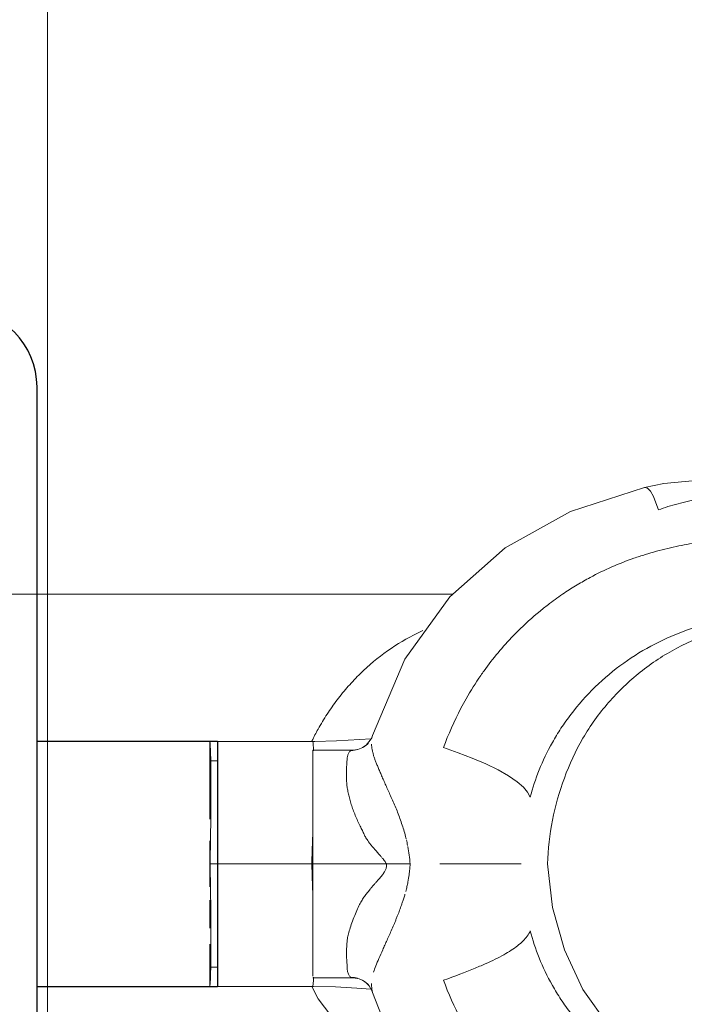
# Model space of a CAD drawing. Header units: millimetres. Extents: x -21522 to 77796, y -25697 to 15217.
# Tile 53 of 256: x 4189 to 4447, y 1041 to 1423. Entities that reach past the tile are written whole.
import ezdxf

# ---------------------------------------------------------------- set-up
doc = ezdxf.new("R2010")
doc.units = ezdxf.units.MM
for name, color, linetype, lineweight in [('A-ANNO-DIMS', 211, 'Continuous', 9), ('A-ANNO-DIMS-50', 211, 'Continuous', 9), ('A-AREA-PATT', 32, 'Continuous', 13), ('A-DETL', 90, 'Continuous', 70), ('G-IMPT', 8, 'Continuous', 13), ('P-SANR-FIXT', 6, 'Continuous', 13)]:
    doc.layers.add(name, color=color, linetype=linetype, lineweight=lineweight)
doc.styles.add('Trebuchet MS_1', font='trebuc.ttf', dxfattribs={"height": 90})
doc.dimstyles.new('Cotes50e_Intérieur_Transparent', dxfattribs={"dimscale": 304.8, "dimtxt": 92.785582, "dimasz": 0.328084, "dimexe": 0.410105, "dimexo": 0.0625, "dimgap": 0.036089, "dimtad": 1, "dimdec": 0, "dimlfac": 0.1, "dimzin": 0, "dimdsep": 46, "dimtxsty": 'Trebuchet MS_1', "dimblk1": 'OBLIQUE', "dimblk2": 'OBLIQUE', "dimsah": 1, "dimcen": 0.09, "dimdle": 0.410105, "dimazin": 0, "dimtfac": 1, "dimtdec": 4, "dimtix": 1, "dimtmove": 0, "dimatfit": 3, "dimfxl": 0.82021, "dimfxlon": 1, "dimtvp": 1, "dimtolj": 1, "dimtzin": 0, "dimarcsym": 2})

# ---------------------------------------------------------------- blocks, each defined once
blk = doc.blocks.new('WC MATERNELLE POR_Contour21_P2564_BIM_FR - P256401 - CONTOUR 21 Cuvette indépendante enfant-7598413-00_RDC_50e Copie 1')
at = {"layer": 'G-IMPT', "color": 30}
for p, q in [((-21.25, 0), (-14.05, 0)), ((21.25, 0), (31.08, 0)), ((-47.54, -40.03), (-47.54, -0.03)), ((-47.54, -40.03), (-47.54, -0.04)), ((47.54, -0.03), (47.54, -24.15)), ((-47.54, -40.01), (-47.54, -20.06)), ((47.54, -24.15), (47.54, -38.98)), ((-47.54, -40.21), (-47.54, -40.03)), ((-44.18, -55.54), (-44.18, -40)), ((44.18, -40), (44.18, -55.54)), ((47.54, -38.98), (47.54, -40.03)), ((47.54, -40.03), (47.54, -40.21))]:
    blk.add_line(p, q, dxfattribs=at)
at = {"layer": 'G-IMPT', "color": 30, "flags": 128}
for points in [[(-40, -3), (-40, -2.26), (-40, -1.52), (-40, -0.77), (-40, -0.03)], [(-40, -0.03), (-40, -0.77), (-40, -1.52), (-40, -2.26), (-40, -3)], [(40, -0.03), (40, -0.77), (40, -1.52), (40, -2.26), (40, -3)], [(40, -3), (40, -2.26), (40, -1.52), (40, -0.77), (40, -0.03)], [(-47.54, -40.12), (-47.72, -48.82), (-48.19, -57.11), (-48.56, -62.53)], [(48.57, -62.57), (48.27, -58.3), (47.74, -49.19), (47.54, -40.79), (47.54, -40.11)], [(-44.19, -55.64), (-44.56, -57.99), (-45.2, -59.44)], [(45.2, -59.44), (44.42, -57.5), (44.19, -55.64)], [(-49.82, -63.19), (-49.05, -62.9), (-47.24, -61.8), (-46.01, -60.6), (-45.14, -59.33)], [(45.14, -59.33), (46.09, -60.7), (47.95, -62.31), (48.95, -62.86), (49.82, -63.19)], [(-145.97, -168.67), (-133.83, -133.77), (-117.5, -107.83), (-96.83, -87.42), (-71.94, -71.86), (-49.84, -63.2)], [(49.84, -63.2), (79.37, -75.76), (103.62, -93.14), (122.63, -114.64), (136.66, -139.99), (145.98, -168.72)], [(151.04, -213.38), (147.57, -176.24), (145.98, -168.72)]]:
    blk.add_lwpolyline(points, dxfattribs=at)
at = {"layer": 'P-SANR-FIXT', "color": 30}
for p, q in [((-47.54, -40.03), (-45.25, -40.2)), ((-45.25, -40.2), (-43.87, -40.26)), ((-44.18, -55.54), (-44.02, -54.9))]:
    blk.add_line(p, q, dxfattribs=at)
at = {"layer": 'P-SANR-FIXT', "color": 30, "flags": 128}
for points in [[(-90.43, -82.51), (-89.51, -80.58), (-73.87, -58.48), (-52.27, -42.03), (-47.79, -39.69)], [(0, -40), (-14.46, -40), (-27.58, -40), (-37.8, -40), (-43.48, -40), (-43.57, -40)], [(-11.78, -40), (-8.82, -39.87), (0, -39.64)], [(0, -68.55), (0, -54.28), (0, -40)], [(45.14, -90.69), (43.14, -96.38), (41.02, -101.88), (38.78, -107.12), (36.47, -111.88), (34.14, -115.97), (31.88, -119.25), (29.75, -121.68), (27.78, -123.35), (25.95, -124.38)], [(-93.87, -213.68), (-90.3, -197.02), (-83.74, -181.29), (-74.39, -167.03), (-62.61, -154.75), (-48.76, -144.81), (-33.32, -137.59), (-16.94, -132.94), (0, -131.1)], [(145.99, -168.76), (145.74, -169.85), (144.53, -171), (142.55, -172.12), (140.09, -173.14), (137.33, -174.08)]]:
    blk.add_lwpolyline(points, dxfattribs=at)
at = {"layer": 'P-SANR-FIXT', "color": 30}
for points in [[(-47.54, -0.03), (-47.54, -0.01), (-46.63, 0), (-42.72, 0), (-38.65, 0), (-36.34, 0)], [(-17.38, 0), (-20.07, 0), (-22.63, 0), (-24.97, 0)], [(0, 0), (-2.97, 0), (-5.98, 0), (-8.91, 0)], [(0, 0), (3.04, 0), (6, 0), (8.91, 0)], [(17.38, 0), (20.08, 0), (22.63, 0), (24.97, 0)], [(36.34, 0), (39.81, 0), (45.48, 0), (47.54, 0), (47.54, -0.03)], [(45.24, -40.2), (44.84, -40.22), (44.39, -40.24), (43.9, -40.26)], [(47.54, -40.03), (47.54, -40.04), (47.15, -40.09), (46, -40.17), (45.24, -40.2)], [(42.37, -53.64), (42.19, -53.58), (41.82, -53.48), (41.3, -53.38), (40.7, -53.31), (39.86, -53.22), (38.87, -53.16), (37.81, -53.12), (36.7, -53.09), (35.9, -53.08), (35.5, -53.07)], [(-44.03, -54.9), (-44.01, -55.73), (-44.12, -56.56), (-44.34, -57.36)], [(44.03, -54.9), (44.01, -55.73), (44.12, -56.56), (44.34, -57.36)], [(44.19, -55.63), (44.19, -55.38), (44.13, -55.14), (44.03, -54.9)], [(-45.33, -59.66), (-45.77, -60.38), (-46.32, -61.06), (-46.95, -61.66)], [(45.33, -59.66), (45.77, -60.38), (46.32, -61.06), (46.95, -61.66)], [(-49.74, -63.17), (-49.52, -63.1), (-49.05, -63), (-48.31, -62.87), (-47.48, -62.79), (-46.76, -62.77), (-46.4, -62.78)], [(9.3, -76.32), (8.61, -76.48), (7.91, -76.63), (7.21, -76.77)], [(6.74, -76.86), (4.54, -77.27), (2.3, -77.56), (0, -77.75)], [(-45.14, -90.7), (-50.29, -92.57), (-55.42, -94.83), (-60.4, -97.45)], [(60.39, -97.45), (55.41, -94.83), (50.29, -92.57), (45.14, -90.7)], [(93.87, -213.68), (93.18, -207.97), (90.8, -196.89), (84.19, -181.01), (74.81, -166.73), (62.96, -154.36), (49.04, -144.33), (33.47, -137.19), (17.01, -132.45), (5.74, -131.24), (0, -131.1)]]:
    blk.add_open_spline(points, degree=3, dxfattribs=at)
for points, knots in [([(-31.08, 0), (-31.16, 0), (-33.11, 0), (-36.38, 0), (-39.37, 0.01), (-40, -0.02), (-40, -0.03)], [0.5654427, 0.5654427, 0.5654427, 0.5654427, 0.5714286, 0.7142857, 0.8571429, 1, 1, 1, 1]), ([(31.08, 0), (31.16, 0), (32.65, 0), (34.6, 0), (36.59, 0), (37.83, 0), (38.81, 0), (39.73, 0), (40, -0.02), (40, -0.03)], [0.5654045, 0.5654045, 0.5654045, 0.5654045, 0.5714286, 0.6785714, 0.7321429, 0.7857143, 0.8392857, 0.8928571, 1, 1, 1, 1]), ([(0, -0.2), (-3.93, -0.2), (-9.88, -0.32), (-17.41, -0.4), (-22.82, -0.43), (-27.92, -0.45), (-32.65, -0.46), (-36.96, -0.45), (-41.92, -0.38), (-46.36, -0.2), (-47.54, -0.06), (-47.54, -0.04)], [0, 0, 0, 0, 0.166667, 0.25, 0.333333, 0.416667, 0.5, 0.583333, 0.666667, 0.833333, 1, 1, 1, 1]), ([(-40, -0.03), (-40, -0.05), (-39.8, -0.09), (-38.42, -0.19), (-35.12, -0.38), (-31.02, -0.44), (-28.73, -0.45)], [0, 0, 0, 0, 0.0833333, 0.1666667, 0.3333333, 0.4904274, 0.4904274, 0.4904274, 0.4904274]), ([(0, -0.2), (4.02, -0.2), (9.86, -0.32), (17.41, -0.41), (22.82, -0.43), (27.93, -0.45), (32.65, -0.46), (36.23, -0.45), (38.84, -0.42), (41.17, -0.39), (43.68, -0.31), (45.92, -0.2), (47.22, -0.1), (47.53, -0.05), (47.54, -0.04)], [0, 0, 0, 0, 0.166667, 0.25, 0.333333, 0.416667, 0.5, 0.583333, 0.625, 0.666667, 0.75, 0.833333, 0.916667, 1, 1, 1, 1]), ([(0, -39.64), (0, -38.2), (0, -35.31), (0, -29.52), (0, -22.24), (0, -12), (0, -4.63), (0, -0.2)], [0, 0, 0, 0, 0.111111, 0.222222, 0.444444, 0.666667, 1, 1, 1, 1]), ([(40, -0.03), (40.01, -0.05), (39.37, -0.13), (36.85, -0.28), (33.97, -0.38), (32.25, -0.42), (31.33, -0.43)], [0, 0, 0, 0, 0.1428571, 0.2857143, 0.3571429, 0.4285714, 0.4285714, 0.4285714, 0.4285714]), ([(8.82, -39.87), (8.17, -39.84), (6.77, -39.79), (3.91, -39.69), (1.6, -39.64), (0, -39.64)], [0.8333333, 0.8333333, 0.8333333, 0.8333333, 0.875, 0.9166667, 1, 1, 1, 1]), ([(0, -40), (2.52, -40), (7.46, -40), (14.48, -40), (20.21, -40), (24.57, -40), (27.61, -40), (30.46, -40), (33.19, -40), (35.69, -40), (37.85, -40), (39.71, -40), (41.34, -40), (42.64, -40), (43.62, -40), (44.16, -40), (44.18, -40), (43.82, -40), (43.55, -40)], [0, 0, 0, 0, 0.0555556, 0.1111111, 0.1666667, 0.1944444, 0.2222222, 0.25, 0.2777778, 0.3055556, 0.3333333, 0.3611111, 0.3888889, 0.4166667, 0.4444444, 0.4791667, 0.5138889, 0.5486111, 0.5486111, 0.5486111, 0.5486111]), ([(11.72, -40), (11.36, -39.98), (10.47, -39.95), (9.48, -39.9), (8.82, -39.87)], [0.76437157, 0.76437157, 0.76437157, 0.76437157, 0.79166667, 0.83333333, 0.83333333, 0.83333333, 0.83333333]), ([(90.49, -82.67), (90.18, -81.97), (87.95, -77.18), (83, -68.82), (75.58, -59.99), (68.94, -53.69), (63.69, -49.4), (58.17, -45.5), (52.81, -42.26), (49.27, -40.42), (47.74, -39.67)], [0.5461252, 0.5461252, 0.5461252, 0.5461252, 0.5555556, 0.6111111, 0.6666667, 0.6944444, 0.7222222, 0.75, 0.7777778, 0.7985335, 0.7985335, 0.7985335, 0.7985335]), ([(-44.02, -54.9), (-43.87, -54.59), (-43.48, -54.19), (-42.74, -53.79), (-42.08, -53.55), (-41.39, -53.4), (-40.46, -53.32), (-39.37, -53.31), (-37.83, -53.19), (-36.5, -53.1), (-35.27, -53.05), (-34.37, -53.05), (-33.86, -53.06), (-33.47, -53.08), (-33.07, -53.1), (-32.55, -53.12), (-31.64, -53.16), (-30.31, -53.24), (-28.57, -53.46), (-26.64, -53.9), (-24.24, -54.67), (-21.46, -55.68), (-18.65, -56.8), (-16.18, -57.87), (-14.36, -58.84), (-13.14, -59.66), (-12.24, -60.34), (-11.56, -60.86), (-10.99, -61.32), (-10.56, -61.65), (-10.31, -61.84), (-10.11, -61.99), (-9.91, -62.14), (-9.65, -62.35), (-9.17, -62.74), (-8.47, -63.34), (-7.61, -64.1), (-6.47, -65.13), (-5.37, -66.11), (-4.5, -66.81), (-4.04, -67.16), (-3.71, -67.38), (-3.4, -67.57), (-3, -67.82), (-2.52, -68.07), (-1.99, -68.32), (-1.34, -68.56), (-0.64, -68.69), (-0.19, -68.63), (0, -68.55)], [0, 0, 0, 0, 0.0625, 0.09375, 0.125, 0.15625, 0.1875, 0.25, 0.28125, 0.3125, 0.34375, 0.359375, 0.367188, 0.375, 0.382812, 0.390625, 0.40625, 0.4375, 0.46875, 0.5, 0.53125, 0.5625, 0.59375, 0.625, 0.65625, 0.6875, 0.703125, 0.71875, 0.734375, 0.742188, 0.746094, 0.75, 0.753906, 0.757812, 0.765625, 0.78125, 0.796875, 0.8125, 0.84375, 0.859375, 0.867188, 0.875, 0.882812, 0.890625, 0.90625, 0.921875, 0.9375, 0.96875, 1, 1, 1, 1]), ([(35.5, -53.07), (34.69, -53.06), (33.46, -53.05), (31.57, -53.13), (29.96, -53.29), (28.11, -53.58), (26.12, -54.03), (24.05, -54.61), (22.7, -55.04), (22.02, -55.27)], [0.3333333, 0.3333333, 0.3333333, 0.3333333, 0.3888889, 0.4166667, 0.4444444, 0.4722222, 0.5, 0.5277778, 0.5555556, 0.5555556, 0.5555556, 0.5555556]), ([(22.02, -55.27), (21.33, -55.51), (19.94, -56), (17.75, -56.9), (15.99, -57.72), (14.67, -58.35), (13.74, -58.83), (12.9, -59.25), (11.92, -59.72), (11.04, -60.12), (10.14, -60.59), (9.43, -61.01), (8.78, -61.45), (8.22, -61.86), (7.78, -62.21), (7.33, -62.58), (6.75, -63.07), (5.76, -63.92), (4.53, -65.03), (3.38, -66.06), (2.62, -66.7), (2.11, -67.12), (1.77, -67.38), (1.46, -67.61), (0.87, -68.04), (0.44, -68.33), (0, -68.55)], [0.5555556, 0.5555556, 0.5555556, 0.5555556, 0.5833333, 0.6111111, 0.6388889, 0.6527778, 0.6666667, 0.6805556, 0.6944444, 0.7222222, 0.7361111, 0.75, 0.7638889, 0.7708333, 0.7777778, 0.7847222, 0.7916667, 0.8055556, 0.8333333, 0.8611111, 0.8888889, 0.9027778, 0.9166667, 0.9305556, 0.9444444, 1, 1, 1, 1]), ([(44.03, -54.9), (43.88, -54.58), (43.52, -54.19), (42.9, -53.83), (42.55, -53.7), (42.37, -53.64)], [0, 0, 0, 0, 0.0555556, 0.0833333, 0.1111111, 0.1111111, 0.1111111, 0.1111111]), ([(-41.98, -63.59), (-41.2, -63.83), (-39.57, -64.4), (-36.74, -65.57), (-33.94, -66.82), (-31.48, -67.94), (-30.21, -68.51), (-29.55, -68.81)], [0.375, 0.375, 0.375, 0.375, 0.4375, 0.5, 0.5625, 0.59375, 0.625, 0.625, 0.625, 0.625]), ([(41.99, -63.6), (41.79, -63.66), (41.38, -63.78), (40.56, -64.07), (39.52, -64.47), (38.4, -64.93), (37.44, -65.33), (36.93, -65.54), (36.67, -65.64)], [0.375, 0.375, 0.375, 0.375, 0.390625, 0.40625, 0.4375, 0.46875, 0.484375, 0.5, 0.5, 0.5, 0.5]), ([(46.43, -62.79), (45.78, -62.82), (44.75, -62.93), (43.4, -63.22), (42.61, -63.43), (42.2, -63.54), (41.99, -63.6)], [0.25, 0.25, 0.25, 0.25, 0.3125, 0.34375, 0.359375, 0.375, 0.375, 0.375, 0.375]), ([(0, -77.75), (0, -77.31), (0, -76.43), (0, -75.12), (0, -73.81), (0, -71.62), (0, -69.87), (0, -68.55)], [0, 0, 0, 0, 0.142857, 0.285714, 0.428571, 0.571429, 1, 1, 1, 1]), ([(36.67, -65.64), (36.41, -65.75), (35.87, -65.97), (34.78, -66.44), (33.34, -67.07), (31.5, -67.9), (30.2, -68.47), (29.52, -68.77)], [0.5, 0.5, 0.5, 0.5, 0.515625, 0.53125, 0.5625, 0.59375, 0.625, 0.625, 0.625, 0.625]), ([(-29.55, -68.81), (-28.9, -69.1), (-27.54, -69.71), (-25.34, -70.67), (-23.44, -71.49), (-21.86, -72.14), (-20.6, -72.65), (-19.41, -73.12), (-18.06, -73.63), (-16.86, -74.07), (-15.41, -74.59), (-14.1, -75.03), (-12.82, -75.43), (-11.96, -75.68), (-11.69, -75.76)], [0.625, 0.625, 0.625, 0.625, 0.65625, 0.6875, 0.71875, 0.734375, 0.75, 0.765625, 0.78125, 0.8125, 0.828125, 0.84375, 0.859375, 0.8661783, 0.8661783, 0.8661783, 0.8661783]), ([(29.52, -68.77), (28.85, -69.06), (27.46, -69.68), (25.26, -70.68), (22.98, -71.71), (20.63, -72.68), (18.22, -73.59), (14.89, -74.78), (12.06, -75.64), (10.04, -76.14), (9.75, -76.21)], [0.625, 0.625, 0.625, 0.625, 0.65625, 0.6875, 0.71875, 0.75, 0.78125, 0.8125, 0.875, 0.8855202, 0.8855202, 0.8855202, 0.8855202]), ([(-10.64, -76.05), (-10.01, -76.22), (-8.75, -76.54), (-6.46, -77.04), (-4.59, -77.34), (-3.11, -77.51), (-1.74, -77.65), (-0.76, -77.71), (0, -77.75)], [0.875, 0.875, 0.875, 0.875, 0.890625, 0.90625, 0.9375, 0.953125, 0.96875, 1, 1, 1, 1]), ([(-45.14, -90.69), (-43.51, -95.21), (-41.26, -101.01), (-38.75, -107), (-36.97, -110.86), (-35.22, -114.15), (-33.5, -117.01), (-31.75, -119.5), (-29.34, -122.3), (-27.34, -123.8), (-25.95, -124.38)], [0, 0, 0, 0, 0.2, 0.3, 0.4, 0.5, 0.6, 0.7, 0.8, 1, 1, 1, 1]), ([(0, -120.85), (0, -119.78), (0, -116.95), (0, -109.06), (0, -101.31), (0, -94.53), (0, -91.03), (0, -89.27)], [-1, -1, -1, -1, -0.666667, -0.444444, -0.222222, -0.111111, 0, 0, 0, 0]), ([(74.92, -106.44), (74.33, -106.02), (70.77, -103.5), (65.97, -100.48), (61.65, -98.11), (60.41, -97.46)], [0.7777778, 0.7777778, 0.7777778, 0.7777778, 0.7916667, 0.8611111, 0.8887876, 0.8887876, 0.8887876, 0.8887876]), ([(88.59, -117.86), (86.41, -115.75), (81.96, -111.76), (77.3, -108.15), (74.94, -106.45)], [0.6668695, 0.6668695, 0.6668695, 0.6668695, 0.7222222, 0.7776745, 0.7776745, 0.7776745, 0.7776745]), ([(100.98, -131.85), (100.04, -130.61), (96.66, -126.33), (92.42, -121.65), (89.16, -118.42), (88.61, -117.89)], [0.5556642, 0.5556642, 0.5556642, 0.5556642, 0.5833333, 0.6527778, 0.6666667, 0.6666667, 0.6666667, 0.6666667]), ([(-25.95, -124.38), (-29.43, -125.3), (-36.47, -127.6), (-45.26, -131.75), (-52.59, -136.2), (-58.07, -140.08), (-63.51, -144.55), (-70.43, -151.14), (-78.24, -160.48), (-85.58, -172.57), (-91.08, -185.25), (-94.84, -198.31), (-96.24, -206.79), (-96.67, -210.72)], [0, 0, 0, 0, 0.111111, 0.222222, 0.277778, 0.333333, 0.388889, 0.444444, 0.555556, 0.666667, 0.777778, 0.888889, 1, 1, 1, 1]), ([(25.95, -124.38), (29.42, -125.3), (36.47, -127.6), (45.26, -131.75), (52.61, -136.2), (59.91, -141.37), (68.87, -149.28), (78.23, -160.48), (85.58, -172.57), (91.07, -185.24), (94.86, -198.36), (96.22, -206.69), (96.67, -210.72)], [0, 0, 0, 0, 0.111111, 0.222222, 0.277778, 0.333333, 0.444444, 0.555556, 0.666667, 0.777778, 0.888889, 1, 1, 1, 1]), ([(111.12, -147.63), (110.2, -145.92), (108.28, -142.53), (104.9, -137.21), (102.41, -133.73), (100.99, -131.86)], [0.4444444, 0.4444444, 0.4444444, 0.4444444, 0.4791667, 0.5138889, 0.5555556, 0.5555556, 0.5555556, 0.5555556]), ([(126.46, -212.06), (126.39, -207.87), (126.07, -200.97), (125, -191.74), (124.13, -186.21), (123.35, -182.02), (122.41, -177.74), (121.3, -173.34), (120.02, -168.92), (118.11, -163.11), (115.31, -155.96), (112.59, -150.37), (111.12, -147.63)], [0, 0, 0, 0, 0.1111111, 0.1666667, 0.1944444, 0.2222222, 0.25, 0.2777778, 0.3055556, 0.3333333, 0.3888889, 0.4444444, 0.4444444, 0.4444444, 0.4444444]), ([(143.71, -215), (143.74, -213.75), (143.74, -211.82), (143.66, -209.16), (143.55, -207.14), (143.38, -205.08), (143.05, -202.29), (142.58, -198.76), (142.19, -194.4), (141.66, -190.02), (140.78, -185.78), (139.74, -181.67), (138.61, -177.76), (137.77, -175.28), (137.34, -174.08)], [0, 0, 0, 0, 0.1, 0.15, 0.2, 0.25, 0.3, 0.4, 0.5, 0.6, 0.7, 0.8, 0.9, 1, 1, 1, 1])]:
    blk.add_open_spline(points, degree=3, knots=knots, dxfattribs=at)
blk = doc.blocks.new('DIMBLOCK29-00_RDC_50e Copie 1')
at = {"layer": 'A-ANNO-DIMS-50'}
for p, q in [((4066.09, 988.76), (4066.09, 1238.76)), ((8677.69, 988.76), (8677.69, 1238.76)), ((4066.09, 988.76), (4116.09, 1038.76)), ((8677.69, 988.76), (8727.69, 1038.76)), ((3941.09, 988.76), (8802.69, 988.76)), ((4066.09, 988.76), (4016.09, 938.76)), ((4066.09, 988.76), (4066.09, 863.76)), ((8677.69, 988.76), (8627.69, 938.76)), ((8677.69, 988.76), (8677.69, 863.76))]:
    blk.add_line(p, q, dxfattribs=at)
at = {"layer": 'A-ANNO-DIMS-50', "color": 0, "insert": (6272.82, 1114.92), "char_height": 90, "width": 237.7827, "attachment_point": 1, "line_spacing_factor": 1.048425, "style": 'Trebuchet MS_1'}
blk.add_mtext('461', dxfattribs=at)
blk = doc.blocks.new('_Oblique')
at = {"color": 0, "linetype": 'ByBlock', "lineweight": -2}
blk.add_line((-0.5, -0.5), (0.5, 0.5), dxfattribs=at)

msp = doc.modelspace()

# ---------------------------------------------------------------- hatches: boundary and pattern name
at = {"layer": 'A-AREA-PATT'}
h = msp.add_hatch(dxfattribs=at)
h.set_pattern_fill('FP_113', color=8, style=0, pattern_type=2)
h.set_pattern_definition([(0, (0, 0), (0, 300), []), (90, (0, 0), (-300, 2e-14), [])])
h.paths.add_polyline_path([(5924.89, 652.51), (6824.89, 652.51), (6824.89, 701.51), (7670.91, 701.51), (7670.91, 745.26), (7683.91, 745.26), (7683.91, 701.51), (8674.69, 701.51), (8674.69, 1492.01), (7683.91, 1492.01), (7683.91, 1445.26), (7670.91, 1445.26), (7670.91, 1558.26), (7683.91, 1558.26), (7683.91, 1505.01), (8674.69, 1505.01), (8674.69, 2298.51), (7683.91, 2298.51), (7683.91, 2258.26), (7670.91, 2258.26), (7670.91, 2311.51), (8674.69, 2311.51), (8674.69, 3101.51), (7881.69, 3101.51), (7881.69, 3114.51), (8674.69, 3114.51), (8674.69, 3747.15), (7877.69, 3747.15), (7877.86, 3760.15), (7880.19, 3760.64), (7878.36, 3763.77), (7878.03, 3764.56), (7877.69, 3767.15), (7878.03, 4549.74), (7879.85, 4552.84), (7885.11, 4556.81), (7882.69, 4557.15), (6322.89, 4557.15), (6322.89, 4560.15), (4228.53, 4560.15), (4228.53, 4557.15), (4069.09, 4557.15), (4069.09, 4215.54), (4078.63, 4215.54), (4080.74, 4228.22), (4092.83, 4258.4), (4110.36, 4282.53), (4135.07, 4303.41), (4153.49, 4313.7), (4170.99, 4320.68), (4213.37, 4326.28), (4239.97, 4323.91), (4244.23, 4323.27), (4274.85, 4313.2), (4290.12, 4304.13), (4306.79, 4291.23), (4316.63, 4281.51), (4327.35, 4267.43), (4336.03, 4251.98), (4342.53, 4235.51), (4346.75, 4218.31), (4348.62, 4195.54), (4348.62, 4190.38), (4346.75, 4172.78), (4342.53, 4155.58), (4336.03, 4139.1), (4326.02, 4121.92), (4316.63, 4109.58), (4301.45, 4095.26), (4286.31, 4084.7), (4272.84, 4076.69), (4239.8, 4067.04), (4228.8, 4065.57), (4209.65, 4064.92), (4170.99, 4070.41), (4149.45, 4079.25), (4135.07, 4087.68), (4122.41, 4098.03), (4110.36, 4108.56), (4091.71, 4134.24), (4081.51, 4159.14), (4080.02, 4165.33), (4078.57, 4175.54), (4069.09, 4175.54), (4069.09, 3955.01), (4360.09, 3955.01), (4360.09, 3942.01), (4069.09, 3942.01), (4069.09, 3665.54), (4078.63, 3665.54), (4080.74, 3678.22), (4092.83, 3708.4), (4110.36, 3732.53), (4135.07, 3753.41), (4153.49, 3763.7), (4170.99, 3770.68), (4213.37, 3776.28), (4239.97, 3773.91), (4244.23, 3773.27), (4274.85, 3763.2), (4290.12, 3754.13), (4306.79, 3741.23), (4316.63, 3731.51), (4327.35, 3717.43), (4336.03, 3701.98), (4342.53, 3685.51), (4346.75, 3668.31), (4348.62, 3645.54), (4348.62, 3640.38), (4346.75, 3622.78), (4342.53, 3605.58), (4336.03, 3589.1), (4326.02, 3571.92), (4316.63, 3559.58), (4301.45, 3545.26), (4285.01, 3533.92), (4272.84, 3526.69), (4239.8, 3517.04), (4228.8, 3515.57), (4208.46, 3515.09), (4170.99, 3520.41), (4150.79, 3528.47), (4135.07, 3537.68), (4122.41, 3548.03), (4110.36, 3558.56), (4091.71, 3584.24), (4081.51, 3609.14), (4080.02, 3615.33), (4078.57, 3625.54), (4069.09, 3625.54), (4069.09, 3405.01), (4360.09, 3405.01), (4360.09, 3392.01), (4069.09, 3392.01), (4069.09, 3115.54), (4078.63, 3115.54), (4080.74, 3128.22), (4092.83, 3158.4), (4110.36, 3182.53), (4135.07, 3203.41), (4153.49, 3213.7), (4170.99, 3220.68), (4213.37, 3226.28), (4239.97, 3223.91), (4244.23, 3223.27), (4274.85, 3213.2), (4290.12, 3204.13), (4306.79, 3191.23), (4316.63, 3181.51), (4327.35, 3167.43), (4336.03, 3151.98), (4342.53, 3135.51), (4346.75, 3118.31), (4348.62, 3095.54), (4348.62, 3090.38), (4346.75, 3072.78), (4342.53, 3055.58), (4336.03, 3039.1), (4326.02, 3021.92), (4316.63, 3009.58), (4301.45, 2995.26), (4285.01, 2983.92), (4272.84, 2976.69), (4239.8, 2967.04), (4229.31, 2965.6), (4209.65, 2964.92), (4170.99, 2970.41), (4150.79, 2978.47), (4135.07, 2987.68), (4122.41, 2998.03), (4110.36, 3008.56), (4091.71, 3034.24), (4081.51, 3059.14), (4080.02, 3065.33), (4078.57, 3075.54), (4069.09, 3075.54), (4069.09, 2855.01), (4360.09, 2855.01), (4360.09, 2842.01), (4069.09, 2842.01), (4069.09, 2565.54), (4078.63, 2565.54), (4081, 2578.9), (4092.83, 2608.4), (4110.36, 2632.53), (4135.07, 2653.41), (4152.2, 2663.18), (4170.99, 2670.68), (4213.37, 2676.28), (4239.97, 2673.91), (4244.23, 2673.27), (4272.84, 2664.4), (4291.21, 2653.33), (4306.79, 2641.23), (4316.63, 2631.51), (4327.35, 2617.43), (4336.03, 2601.98), (4342.53, 2585.51), (4346.75, 2568.31), (4348.62, 2545.54), (4348.62, 2540.38), (4346.75, 2522.78), (4342.53, 2505.58), (4336.03, 2489.1), (4326.02, 2471.92), (4316.63, 2459.58), (4301.45, 2445.26), (4285.01, 2433.92), (4272.84, 2426.69), (4239.8, 2417.04), (4228.8, 2415.57), (4208.46, 2415.09), (4170.99, 2420.41), (4150.79, 2428.47), (4135.07, 2437.68), (4122.41, 2448.03), (4110.36, 2458.56), (4091.71, 2484.24), (4081.51, 2509.14), (4080.02, 2515.33), (4078.57, 2525.54), (4069.09, 2525.54), (4069.09, 2305.01), (4816.09, 2305.01), (4816.09, 2292.01), (4069.09, 2292.01), (4069.09, 1505.01), (5072.87, 1505.01), (5072.87, 1445.26), (5059.87, 1445.26), (5059.87, 1492.01), (4069.09, 1492.01), (4069.09, 701.51), (5059.87, 701.51), (5059.87, 745.26), (5072.87, 745.26), (5072.87, 701.51), (5924.89, 701.51), (5924.89, 655.59)])
h.paths.add_polyline_path([(4478.68, 944.52), (4479.7, 945.16), (4477.22, 945.76), (4476.69, 944.6), (4453.73, 945.82), (4432.22, 949.55), (4426.36, 951.21), (4409.03, 956.88), (4390.38, 965.06), (4369.47, 979.31), (4358.88, 989.31), (4344.87, 1005.66), (4342.49, 1006.86), (4320.41, 1023.2), (4305.12, 1043.27), (4303.12, 1048), (4263.12, 1048), (4263.48, 1057.35), (4263.51, 1058.29), (4263.09, 1078.17), (4263.13, 1143.08), (4303.31, 1143.15), (4305.13, 1147.82), (4321.57, 1169.41), (4343.68, 1185.06), (4346.16, 1186.32), (4349.95, 1191.35), (4357.2, 1199.88), (4361.33, 1204.03), (4372.87, 1214.58), (4391.24, 1226.32), (4401.18, 1231.3), (4423.22, 1239.09), (4436.23, 1242.38), (4453.14, 1245.12), (4467.54, 1246.26), (4476.92, 1246.15), (4477.74, 1245.21), (4479.89, 1246.35), (4484, 1246.2), (4508.23, 1244.12), (4530.83, 1239.16), (4539.42, 1236.79), (4562.5, 1227.54), (4573.32, 1221.96), (4588.02, 1213.02), (4599.65, 1204.07), (4607.65, 1196.86), (4623.82, 1179.13), (4638.34, 1155.67), (4643.86, 1141.41), (4647.92, 1129.34), (4650.96, 1112.84), (4651.89, 1092.65), (4650.3, 1073.73), (4646.51, 1056.76), (4638.98, 1036.88), (4635.32, 1029.82), (4626.95, 1016.21), (4617.32, 1003.94), (4604.48, 991.04), (4581.94, 974.1), (4567.71, 966.05), (4553.79, 959.63), (4533.92, 952.69), (4517.4, 948.65), (4504.91, 946.55), (4486.34, 944.85), (4479.89, 944.57)])
h.paths.add_polyline_path([(8265.11, 944.52), (8242.85, 946.06), (8226.38, 948.65), (8212.95, 951.83), (8197.7, 956.7), (8184.16, 962.24), (8170.48, 969.03), (8157.44, 976.95), (8137.51, 992.64), (8125.3, 1005.31), (8114.98, 1018.73), (8104.8, 1036.88), (8099.34, 1050.94), (8095.85, 1062.27), (8092.93, 1077.42), (8091.9, 1098.57), (8093.48, 1117.2), (8097.17, 1133.55), (8106.17, 1157.36), (8122.02, 1181.43), (8140.42, 1201.02), (8155.76, 1213.02), (8170.63, 1222.05), (8181.29, 1227.54), (8194.43, 1233.11), (8213.44, 1239.29), (8224.03, 1241.86), (8243.34, 1245.07), (8263.24, 1246.23), (8266.6, 1245.4), (8267.42, 1246.56), (8289.01, 1245.3), (8303.05, 1243.26), (8317.07, 1240.08), (8331.69, 1235.54), (8349.33, 1228.04), (8357.55, 1223.55), (8374.37, 1211.62), (8382.46, 1204.03), (8389.17, 1196.77), (8398, 1185.72), (8400.3, 1184.92), (8422.5, 1169.04), (8438.66, 1147.82), (8440.78, 1143.08), (8480.66, 1143.08), (8480.36, 1133.65), (8480.28, 1132.8), (8480.69, 1112.92), (8480.24, 1048), (8440.47, 1047.94), (8438.66, 1043.27), (8420.64, 1020.56), (8400.12, 1006.03), (8398.05, 1005.38), (8393.21, 999.1), (8381.09, 985.64), (8371.01, 976.7), (8350.98, 963.96), (8328.58, 954.49), (8308.41, 948.91), (8294.82, 946.52), (8283.01, 945.22), (8277.99, 944.91), (8267.09, 944.6), (8266.25, 945.95), (8263.24, 944.85)])
h.paths.add_polyline_path([(4477.95, 950.41), (4479.89, 952.01), (4478.07, 952.58), (4478, 950.88)])
h.paths.add_polyline_path([(8265.83, 950.41), (8265.69, 952.75), (8263.53, 951.86), (8265.69, 950.49)])
h.paths.add_polyline_path([(8263.52, 951.86), (8263.52, 951.86), (8250.83, 952.97)])
h.paths.add_polyline_path([(8238.18, 954.07), (8221.06, 957.84), (8238.18, 954.07)])
h.paths.add_polyline_path([(4505.6, 954.07), (4505.65, 954.07), (4505.62, 954.07)])
h.paths.add_polyline_path([(8209.87, 960.82), (8179.36, 974.1), (8189.61, 968.68), (8209.84, 960.84)])
h.paths.add_polyline_path([(4533.92, 960.82), (4555.08, 969.03), (4554.17, 968.69), (4533.95, 960.84)])
h.paths.add_polyline_path([(4474.79, 969.1), (4459.45, 970.11), (4445.1, 972.22), (4449.89, 971.51), (4464.34, 969.67)])
h.paths.add_polyline_path([(8268.99, 969.1), (8284.37, 970.11), (8298.7, 972.22), (8298.62, 972.21), (8279.43, 969.68)])
h.paths.add_polyline_path([(8235.54, 971.03), (8235.54, 971.03), (8235.54, 971.03)])
h.paths.add_polyline_path([(4530.33, 1003.33), (4530.7, 1003.46), (4530.36, 1003.34)])
h.paths.add_polyline_path([(4585.47, 1034.36), (4586.99, 1036.26), (4585.47, 1034.37)])
h.paths.add_polyline_path([(4596.22, 1047.78), (4596.22, 1047.78), (4596.22, 1047.78)])
h.paths.add_polyline_path([(4344.44, 1091.07), (4344.47, 1091.07), (4344.43, 1091.07)])
h.paths.add_polyline_path([(8399.31, 1091.07), (8399.36, 1091.07), (8399.13, 1095.54)])
h.paths.add_polyline_path([(8412.45, 1094.58), (8412.45, 1095.98), (8412.14, 1096.07), (8410.83, 1095.11), (8412.14, 1094.68)])
h.paths.add_polyline_path([(4331.34, 1094.58), (4332.95, 1095.54), (4331.64, 1095.54)])
h.paths.add_polyline_path([(4609.94, 1095.54), (4609.36, 1101.84), (4609.55, 1099.79)])
h.paths.add_polyline_path([(4603.77, 1128.79), (4603.1, 1130.09), (4603.77, 1128.8)])
h.paths.add_polyline_path([(4631.57, 1149.69), (4631.54, 1149.77), (4631.54, 1149.74)])
h.paths.add_polyline_path([(4570.96, 1168.99), (4569.33, 1169.93), (4570.94, 1169)])
h.paths.add_polyline_path([(4552.38, 1179.62), (4549.25, 1180.79), (4552.38, 1179.63)])
h.paths.add_polyline_path([(4394.18, 1195.85), (4394.94, 1196.52), (4394.23, 1195.9)])
h.paths.add_polyline_path([(4478.86, 1202.58), (4478.75, 1213.27), (4478.95, 1204.5)])
h.paths.add_polyline_path([(8264.91, 1202.7), (8265.03, 1213.19), (8264.84, 1204.5)])
h.paths.add_polyline_path([(8167.15, 1210.36), (8192.41, 1223.49), (8186.32, 1220.76), (8169.05, 1211.39)])
h.paths.add_polyline_path([(4576.63, 1210.36), (4551.39, 1223.49), (4557.03, 1220.99), (4574.73, 1211.39)])
h.paths.add_polyline_path([(4439.92, 1217.45), (4445.16, 1218.88), (4464.64, 1221.43), (4461.27, 1221.24), (4442.19, 1218.08)])
h.paths.add_polyline_path([(8303.87, 1217.45), (8298.67, 1218.88), (8279.15, 1221.43), (8282.47, 1221.24), (8301.59, 1218.07)])
h.paths.add_polyline_path([(8295.15, 1236.13), (8287.5, 1237.51), (8290.65, 1237.14)])
h.paths.add_polyline_path([(4448.64, 1236.13), (4454.77, 1237.33), (4453.12, 1237.14)])
h.paths.add_polyline_path([(4478.07, 1238.44), (4479.89, 1239.46), (4477.94, 1240.69), (4478.07, 1238.51)])
h.paths.add_polyline_path([(8265.71, 1238.44), (8265.69, 1240.59), (8263.92, 1239.08), (8265.71, 1238.44)])
h.paths.add_polyline_path([(4478.68, 1744.52), (4479.7, 1745.16), (4477.22, 1745.76), (4476.69, 1744.6), (4453.73, 1745.82), (4432.22, 1749.55), (4426.36, 1751.21), (4409.03, 1756.88), (4390.38, 1765.06), (4369.47, 1779.31), (4358.88, 1789.31), (4344.87, 1805.66), (4342.49, 1806.86), (4320.41, 1823.2), (4305.12, 1843.27), (4303.12, 1848), (4263.12, 1848), (4263.48, 1857.35), (4263.51, 1858.29), (4263.09, 1878.17), (4263.29, 1943.08), (4303.31, 1943.15), (4305.13, 1947.82), (4321.57, 1969.41), (4343.68, 1985.06), (4346.16, 1986.32), (4349.95, 1991.35), (4357.2, 1999.88), (4361.33, 2004.03), (4372.87, 2014.58), (4391.24, 2026.32), (4401.18, 2031.3), (4423.22, 2039.09), (4436.23, 2042.38), (4453.14, 2045.12), (4467.54, 2046.26), (4476.92, 2046.15), (4477.74, 2045.21), (4479.89, 2046.35), (4484, 2046.2), (4508.23, 2044.12), (4530.83, 2039.16), (4539.42, 2036.79), (4562.5, 2027.54), (4573.32, 2021.96), (4588.02, 2013.02), (4600.51, 2003.37), (4607.65, 1996.86), (4623.82, 1979.13), (4638.34, 1955.67), (4643.86, 1941.41), (4647.92, 1929.34), (4650.96, 1912.84), (4651.89, 1892.65), (4650.3, 1873.73), (4646.51, 1856.76), (4638.98, 1836.88), (4635.32, 1829.82), (4626.95, 1816.21), (4617.32, 1803.94), (4604.48, 1791.04), (4581.94, 1774.1), (4567.71, 1766.05), (4553.79, 1759.63), (4533.92, 1752.69), (4517.4, 1748.65), (4504.91, 1746.55), (4486.34, 1744.85), (4479.89, 1744.57)])
h.paths.add_polyline_path([(8265.11, 1744.52), (8242.85, 1746.06), (8226.38, 1748.65), (8212.95, 1751.83), (8197.7, 1756.7), (8184.16, 1762.24), (8170.48, 1769.03), (8155.31, 1778.6), (8137.51, 1792.64), (8125.3, 1805.31), (8114.98, 1818.73), (8104.8, 1836.88), (8099.34, 1850.94), (8095.85, 1862.27), (8092.93, 1877.42), (8091.9, 1898.57), (8093.48, 1917.2), (8097.17, 1933.55), (8106.17, 1957.36), (8122.02, 1981.43), (8140.42, 2001.02), (8155.76, 2013.02), (8170.63, 2022.05), (8181.29, 2027.54), (8194.43, 2033.11), (8213.44, 2039.29), (8224.03, 2041.86), (8243.34, 2045.07), (8263.24, 2046.23), (8266.6, 2045.4), (8267.42, 2046.56), (8289.01, 2045.3), (8303.05, 2043.26), (8317.43, 2039.98), (8331.69, 2035.54), (8349.33, 2028.04), (8357.55, 2023.55), (8374.37, 2011.62), (8382.46, 2004.03), (8389.17, 1996.77), (8398, 1985.72), (8400.3, 1984.92), (8422.5, 1969.04), (8438.66, 1947.82), (8440.78, 1943.08), (8480.66, 1943.08), (8480.36, 1933.65), (8480.28, 1932.8), (8480.69, 1912.92), (8480.3, 1848), (8440.47, 1847.94), (8438.66, 1843.27), (8420.64, 1820.56), (8400.12, 1806.03), (8398.05, 1805.38), (8393.21, 1799.1), (8381.09, 1785.64), (8371.01, 1776.7), (8350.98, 1763.96), (8328.58, 1754.49), (8308.41, 1748.91), (8294.82, 1746.52), (8283.01, 1745.22), (8277.99, 1744.91), (8267.09, 1744.6), (8266.25, 1745.95), (8263.24, 1744.85)])
h.paths.add_polyline_path([(4477.95, 1750.41), (4479.89, 1752.01), (4478.07, 1752.58), (4478, 1750.88)])
h.paths.add_polyline_path([(8265.83, 1750.41), (8265.69, 1752.75), (8263.53, 1751.86), (8265.69, 1750.49)])
h.paths.add_polyline_path([(8238.18, 1754.07), (8221.06, 1757.84), (8238.18, 1754.07)])
h.paths.add_polyline_path([(4505.61, 1754.07), (4505.65, 1754.07), (4505.6, 1754.07)])
h.paths.add_polyline_path([(8209.87, 1760.82), (8179.36, 1774.1), (8189.61, 1768.68), (8209.84, 1760.84)])
h.paths.add_polyline_path([(4533.92, 1760.82), (4555.08, 1769.03), (4554.17, 1768.69), (4533.95, 1760.84)])
h.paths.add_polyline_path([(4474.79, 1769.1), (4459.45, 1770.11), (4445.1, 1772.22), (4449.89, 1771.51), (4464.34, 1769.67)])
h.paths.add_polyline_path([(8268.99, 1769.1), (8284.37, 1770.11), (8298.7, 1772.22), (8298.62, 1772.21), (8279.43, 1769.68)])
h.paths.add_polyline_path([(8235.54, 1771.03), (8235.54, 1771.03), (8235.54, 1771.03)])
h.paths.add_polyline_path([(4530.33, 1803.33), (4530.7, 1803.46), (4530.36, 1803.34)])
h.paths.add_polyline_path([(4585.47, 1834.36), (4586.99, 1836.26), (4585.47, 1834.37)])
h.paths.add_polyline_path([(4596.22, 1847.78), (4596.22, 1847.78), (4596.22, 1847.78)])
h.paths.add_polyline_path([(8399.34, 1891.07), (8399.36, 1891.07), (8399.31, 1891.07)])
h.paths.add_polyline_path([(8412.45, 1894.58), (8412.45, 1895.98), (8412.14, 1896.07), (8410.83, 1895.11), (8412.14, 1894.68)])
h.paths.add_polyline_path([(4331.34, 1894.58), (4332.95, 1895.54), (4331.64, 1895.54)])
h.paths.add_polyline_path([(4609.94, 1895.54), (4609.36, 1901.84), (4609.55, 1899.79)])
h.paths.add_polyline_path([(4603.77, 1928.79), (4603.1, 1930.09), (4603.77, 1928.8)])
h.paths.add_polyline_path([(4631.57, 1949.69), (4631.54, 1949.77), (4631.54, 1949.74)])
h.paths.add_polyline_path([(4570.96, 1968.99), (4569.33, 1969.93), (4570.94, 1969)])
h.paths.add_polyline_path([(4552.38, 1979.62), (4549.25, 1980.79), (4552.38, 1979.63)])
h.paths.add_polyline_path([(4394.18, 1995.85), (4394.94, 1996.52), (4394.23, 1995.9)])
h.paths.add_polyline_path([(4478.87, 2002.7), (4478.75, 2013.27), (4478.95, 2004.5)])
h.paths.add_polyline_path([(8264.91, 2002.7), (8265.03, 2013.19), (8264.84, 2004.5)])
h.paths.add_polyline_path([(8167.15, 2010.36), (8192.41, 2023.49), (8186.74, 2020.99), (8169.05, 2011.39)])
h.paths.add_polyline_path([(4576.63, 2010.36), (4551.39, 2023.49), (4557.03, 2020.99), (4574.73, 2011.39)])
h.paths.add_polyline_path([(4439.92, 2017.45), (4445.16, 2018.88), (4464.64, 2021.43), (4459.41, 2020.97), (4445.08, 2018.87)])
h.paths.add_polyline_path([(8303.87, 2017.45), (8298.67, 2018.88), (8279.15, 2021.43), (8284.33, 2020.97), (8298.69, 2018.87)])
h.paths.add_polyline_path([(4448.64, 2036.13), (4454.77, 2037.33), (4453.12, 2037.14)])
h.paths.add_polyline_path([(8295.15, 2036.13), (8287.5, 2037.51), (8290.65, 2037.14)])
h.paths.add_polyline_path([(4478.07, 2038.44), (4479.89, 2039.46), (4477.94, 2040.69), (4478.07, 2038.51)])
h.paths.add_polyline_path([(8265.71, 2038.44), (8265.69, 2040.59), (8263.92, 2039.08), (8265.71, 2038.44)])
h.paths.add_polyline_path([(7571.89, 2530.15), (7550.89, 2533), (7531.89, 2540.87), (7515.33, 2553.58), (7502.61, 2570.15), (7494.62, 2589.45), (7491.89, 2610.15), (7494.74, 2631.15), (7502.61, 2650.15), (7515.33, 2666.72), (7531.89, 2679.43), (7551.19, 2687.43), (7571.89, 2690.15), (7592.89, 2687.3), (7611.89, 2679.43), (7628.46, 2666.72), (7641.18, 2650.15), (7649.17, 2630.86), (7651.89, 2610.15), (7649.05, 2589.15), (7641.18, 2570.15), (7628.46, 2553.58), (7611.89, 2540.87), (7592.6, 2532.88), (7582.76, 2531.58)])
h.paths.add_polyline_path([(5171.89, 2530.15), (5150.89, 2533), (5131.89, 2540.87), (5115.32, 2553.58), (5102.61, 2570.15), (5094.62, 2589.45), (5091.89, 2610.15), (5094.74, 2631.15), (5102.61, 2650.15), (5115.32, 2666.72), (5131.89, 2679.43), (5151.18, 2687.43), (5171.89, 2690.15), (5192.89, 2687.3), (5211.89, 2679.43), (5228.46, 2666.72), (5241.17, 2650.15), (5249.16, 2630.86), (5251.89, 2610.15), (5249.16, 2589.45), (5241.17, 2570.15), (5228.46, 2553.58), (5211.89, 2540.87), (5192.59, 2532.88), (5182.76, 2531.58)])
h.paths.add_polyline_path([(8265.11, 2544.52), (8242.85, 2546.06), (8226.38, 2548.65), (8212.95, 2551.83), (8197.7, 2556.7), (8184.16, 2562.24), (8170.48, 2569.03), (8157.44, 2576.95), (8137.51, 2592.64), (8125.3, 2605.31), (8114.98, 2618.73), (8104.8, 2636.88), (8099.34, 2650.94), (8095.85, 2662.27), (8092.93, 2677.42), (8091.9, 2698.57), (8093.21, 2715.82), (8097.17, 2733.55), (8106.17, 2757.36), (8122.02, 2781.43), (8140.42, 2801.02), (8155.76, 2813.02), (8170.63, 2822.05), (8181.29, 2827.54), (8194.43, 2833.11), (8213.44, 2839.29), (8224.03, 2841.86), (8243.34, 2845.07), (8263.24, 2846.23), (8266.6, 2845.4), (8267.42, 2846.56), (8289.01, 2845.3), (8303.05, 2843.26), (8317.43, 2839.98), (8331.69, 2835.54), (8349.33, 2828.04), (8358.77, 2822.73), (8374.37, 2811.62), (8382.46, 2804.03), (8389.17, 2796.77), (8398, 2785.72), (8400.3, 2784.92), (8422.5, 2769.04), (8438.66, 2747.82), (8440.78, 2743.08), (8480.66, 2743.08), (8480.36, 2733.65), (8480.28, 2732.8), (8480.69, 2712.92), (8480.3, 2648), (8440.47, 2647.94), (8438.66, 2643.27), (8420.64, 2620.56), (8400.12, 2606.03), (8398.05, 2605.38), (8393.21, 2599.1), (8381.09, 2585.64), (8371.01, 2576.7), (8350.98, 2563.96), (8328.58, 2554.49), (8308.41, 2548.91), (8294.82, 2546.52), (8283.01, 2545.22), (8277.99, 2544.91), (8267.09, 2544.6), (8266.25, 2545.95), (8263.24, 2544.85)])
h.paths.add_polyline_path([(8265.83, 2550.41), (8265.69, 2552.75), (8263.53, 2551.86), (8265.69, 2550.49)])
h.paths.add_polyline_path([(8238.18, 2554.07), (8219.15, 2558.26), (8238.18, 2554.07)])
h.paths.add_polyline_path([(8209.87, 2560.82), (8179.36, 2574.1), (8189.61, 2568.68), (8209.84, 2560.84)])
h.paths.add_polyline_path([(8268.99, 2569.1), (8284.37, 2570.11), (8298.7, 2572.22), (8298.62, 2572.21), (8279.43, 2569.68)])
h.paths.add_polyline_path([(8235.54, 2571.03), (8235.54, 2571.03), (8235.54, 2571.03)])
h.paths.add_polyline_path([(8399.31, 2691.07), (8399.36, 2691.07), (8399.23, 2693.09)])
h.paths.add_polyline_path([(8412.45, 2694.58), (8412.45, 2695.98), (8412.14, 2696.07), (8410.83, 2695.11), (8412.14, 2694.68)])
h.paths.add_polyline_path([(6377.72, 2735.41), (6359.89, 2735.6), (6340.49, 2736.45), (6314.67, 2738.96), (6277.44, 2744.9), (6255.67, 2749.83), (6237.81, 2754.74), (6220.07, 2760.34), (6191.5, 2771.01), (6172.5, 2779.37), (6150.01, 2790.45), (6128.86, 2802.35), (6106.99, 2816.12), (6076.51, 2838.47), (6065.04, 2847.97), (6040.21, 2870.48), (6027.22, 2883.7), (6012.76, 2899.71), (5998.62, 2916.84), (5983.68, 2936.88), (5972.14, 2954.21), (5961.38, 2971.69), (5946.91, 2998.49), (5940.27, 3012.72), (5930.43, 3035.49), (5921.07, 3061.37), (5914.73, 3082.23), (5908.93, 3105.09), (5903.72, 3131.59), (5901.05, 3149.69), (5897.87, 3185.23), (5897.33, 3222.82), (5898.92, 3251.13), (5900.77, 3268.04), (5904.88, 3295.43), (5908.7, 3314.13), (5913.73, 3334.39), (5920.76, 3357.81), (5928.59, 3379.96), (5938.82, 3404.68), (5946.23, 3420.16), (5958.75, 3443.9), (5969.26, 3461.5), (5983.84, 3483.51), (5995.96, 3500.06), (6012.37, 3520.16), (6025.85, 3535.13), (6040.69, 3550.25), (6062.45, 3570.17), (6079.61, 3584.21), (6099.13, 3598.69), (6115.1, 3609.39), (6135.13, 3621.61), (6162.89, 3636.46), (6189.6, 3648.51), (6211.97, 3657.1), (6250.79, 3669.16), (6278.44, 3675.62), (6301.02, 3679.58), (6328.42, 3682.91), (6348.58, 3684.32), (6372.87, 3684.89), (6394.61, 3684.28), (6425.3, 3681.91), (6454.01, 3677.72), (6476.2, 3673.28), (6496.78, 3668.17), (6520.28, 3661.02), (6553.73, 3648.69), (6575.82, 3638.86), (6596.38, 3628.55), (6626.02, 3611.1), (6642.69, 3600.06), (6662.87, 3585.23), (6682.24, 3569.4), (6696.49, 3556.46), (6711.8, 3541.41), (6730.19, 3521.53), (6751.76, 3494.9), (6766.05, 3474.76), (6776.17, 3459.02), (6796.51, 3422.51), (6804.72, 3405.08), (6814.68, 3381.21), (6821.68, 3361.93), (6829.15, 3337.71), (6834.85, 3315.26), (6838.55, 3297.1), (6842.14, 3274.37), (6845.05, 3248.67), (6846.19, 3230.1), (6846.72, 3209.97), (6845.73, 3181.59), (6843.68, 3157.65), (6840.72, 3135.27), (6835.4, 3107.52), (6829.12, 3082.6), (6823.45, 3063.78), (6812.2, 3032.63), (6802.26, 3009.79), (6791.46, 2988.04), (6778.75, 2965.55), (6766.51, 2946.28), (6753.27, 2927.42), (6738.14, 2907.98), (6717.74, 2884.94), (6706.56, 2873.58), (6678.83, 2848.02), (6662.85, 2835.09), (6645.05, 2821.95), (6620.75, 2805.86), (6596.68, 2792.05), (6564.07, 2776.06), (6544.06, 2767.75), (6520.53, 2759.28), (6500.62, 2753.24), (6472.86, 2746.32), (6450.8, 2742.05), (6434.02, 2739.53), (6400.91, 2736.38), (6380.29, 2735.47)])
h.paths.add_polyline_path([(8264.91, 2802.7), (8265.03, 2813.19), (8264.85, 2804.11)])
h.paths.add_polyline_path([(8167.15, 2810.36), (8192.41, 2823.49), (8186.74, 2820.99), (8169.05, 2811.39)])
h.paths.add_polyline_path([(8303.87, 2817.45), (8298.67, 2818.88), (8279.15, 2821.43), (8284.33, 2820.97), (8298.69, 2818.87)])
h.paths.add_polyline_path([(8295.15, 2836.13), (8287.5, 2837.51), (8290.65, 2837.14)])
h.paths.add_polyline_path([(8265.71, 2838.44), (8265.69, 2840.59), (8263.92, 2839.08), (8265.71, 2838.44)])
h.paths.add_polyline_path([(6247.06, 3214.26), (6247.16, 3215.15), (6247.13, 3215.15)])
h.paths.add_polyline_path([(6736.91, 3240.3), (6736.19, 3246.77), (6736.86, 3240.76)])
h.paths.add_polyline_path([(6733.24, 3269.71), (6732.96, 3271.88), (6732.96, 3271.11)])
h.paths.add_polyline_path([(6727.31, 3298.36), (6726.75, 3301), (6726.75, 3300.36)])
h.paths.add_polyline_path([(6719.24, 3326.13), (6718.41, 3328.91), (6718.41, 3328.38)])
h.paths.add_polyline_path([(6709.12, 3352.91), (6708.09, 3355.57), (6708.09, 3355.14)])
h.paths.add_polyline_path([(6697.05, 3378.63), (6695.94, 3380.95), (6695.94, 3380.62)])
h.paths.add_polyline_path([(6683.1, 3403.22), (6678.07, 3410.87), (6682.09, 3404.73)])
h.paths.add_polyline_path([(6667.35, 3426.59), (6661.98, 3433.49), (6666.54, 3427.62)])
h.paths.add_polyline_path([(6650.36, 3448.06), (6646.7, 3452.15), (6649.92, 3448.53)])
h.paths.add_polyline_path([(6631.84, 3468.16), (6628.91, 3471.02), (6630.97, 3468.98)])
h.paths.add_polyline_path([(6611.88, 3486.83), (6610.78, 3487.83), (6610.91, 3487.61)])
h.paths.add_polyline_path([(6590.54, 3503.99), (6589.52, 3504.8), (6589.52, 3504.69)])
h.paths.add_polyline_path([(6567.9, 3519.54), (6566.77, 3520.31), (6566.77, 3520.21)])
h.paths.add_polyline_path([(6544.05, 3533.42), (6538.69, 3536.11), (6542.79, 3534.03)])
h.paths.add_polyline_path([(6655.27, 3540.63), (6649.14, 3545.54), (6654.64, 3541.13)])
h.paths.add_polyline_path([(6519.04, 3545.53), (6517.31, 3546.35), (6517.31, 3546.22)])
h.paths.add_polyline_path([(6492.97, 3555.77), (6490.65, 3556.67), (6492.24, 3556.01)])
h.paths.add_polyline_path([(6629.11, 3561.34), (6625.74, 3563.75), (6628.91, 3561.47)])
h.paths.add_polyline_path([(6465.88, 3564.07), (6462.74, 3565.01), (6462.74, 3564.81)])
h.paths.add_polyline_path([(6437.85, 3570.32), (6427.11, 3572.05), (6433.62, 3570.99)])
h.paths.add_polyline_path([(6601.36, 3580.04), (6599.11, 3581.51), (6599.38, 3581.18)])
h.paths.add_polyline_path([(6572.14, 3596.62), (6566.25, 3599.59), (6569.55, 3597.86)])
h.paths.add_polyline_path([(6541.56, 3610.97), (6532.06, 3614.76), (6538.5, 3612.15)])
h.paths.add_polyline_path([(6509.73, 3623), (6506.43, 3624.21), (6508.75, 3623.29)])
h.paths.add_polyline_path([(6476.74, 3632.59), (6471.18, 3633.96), (6475.66, 3632.82)])
h.paths.add_polyline_path([(6442.7, 3639.62), (6434.14, 3640.86), (6440, 3639.97)])
h.paths.add_polyline_path([(6407.72, 3643.98), (6406.05, 3644.18), (6406.05, 3644.05)])
h.paths.add_polyline_path([(7998.69, 3815.83), (8556.69, 3815.83), (8580.81, 3820.75), (8601.25, 3834.82), (8614.27, 3854.3), (8619.01, 3878.15), (8619.01, 4436.15), (8614.09, 4460.27), (8600.03, 4480.71), (8580.54, 4493.73), (8556.69, 4498.47), (7998.69, 4498.47), (7974.58, 4493.55), (7954.14, 4479.48), (7941.12, 4460), (7936.37, 4436.15), (7936.37, 3878.15), (7941.29, 3854.04), (7955.36, 3833.59), (7974.84, 3820.57), (7997.95, 3815.98)])
h.paths.add_polyline_path([(7885.19, 4551.48), (7887.16, 4552.84), (7885.83, 4551.98)])
h.paths.add_polyline_path([(7881.4, 4547.15), (7884.58, 4550.69), (7882.01, 4547.92)])
h.paths.add_polyline_path([(8672.02, 4549.65), (8669.56, 4551.98), (8671.23, 4550.26)])
h.paths.add_polyline_path([(8674.1, 4554.14), (8674.69, 4554.22), (8674.69, 4557.15), (8670.28, 4556.81), (8673.38, 4555), (8674.04, 4554.22)])

# ---------------------------------------------------------------- linework, layer by layer
at = {"layer": 'A-DETL', "lineweight": 25}
for p, q in [((4196.09, 910.54), (4196.09, 1280.54)), ((4196.09, 1143.14), (4266.09, 1143.14)), ((4266.09, 1143.14), (4266.09, 1047.95)), ((4196.09, 1047.95), (4266.09, 1047.95))]:
    msp.add_line(p, q, dxfattribs=at)
msp.add_arc((4166.09, 1280.54), 30, 0, 90, dxfattribs=at)

# ---------------------------------------------------------------- block references
at = {"layer": 'P-SANR-FIXT', "color": 30, "rotation": 89.9999999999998}
msp.add_blockref('WC MATERNELLE POR_Contour21_P2564_BIM_FR - P256401 - CONTOUR 21 Cuvette indépendante enfant-7598413-00_RDC_50e Copie 1', (4263.09, 1095.54), dxfattribs=at)

# ---------------------------------------------------------------- dimensions: what is measured, and where the dimension line sits
at = {"layer": 'A-ANNO-DIMS'}
dim = msp.add_linear_dim(base=(8677.69, 988.76), p1=(4066.09, 1238.76), p2=(8677.69, 1238.76), dimstyle='Cotes50e_Intérieur_Transparent', override={"dimpost": '<>', "dimfxl": 4611.604215}, dxfattribs=at)
dim.commit()
dim.dimension.update_dxf_attribs({"geometry": 'DIMBLOCK29-00_RDC_50e Copie 1', "text_midpoint": (6371.89, 1045.7)})

doc.saveas('drawing.dxf')
